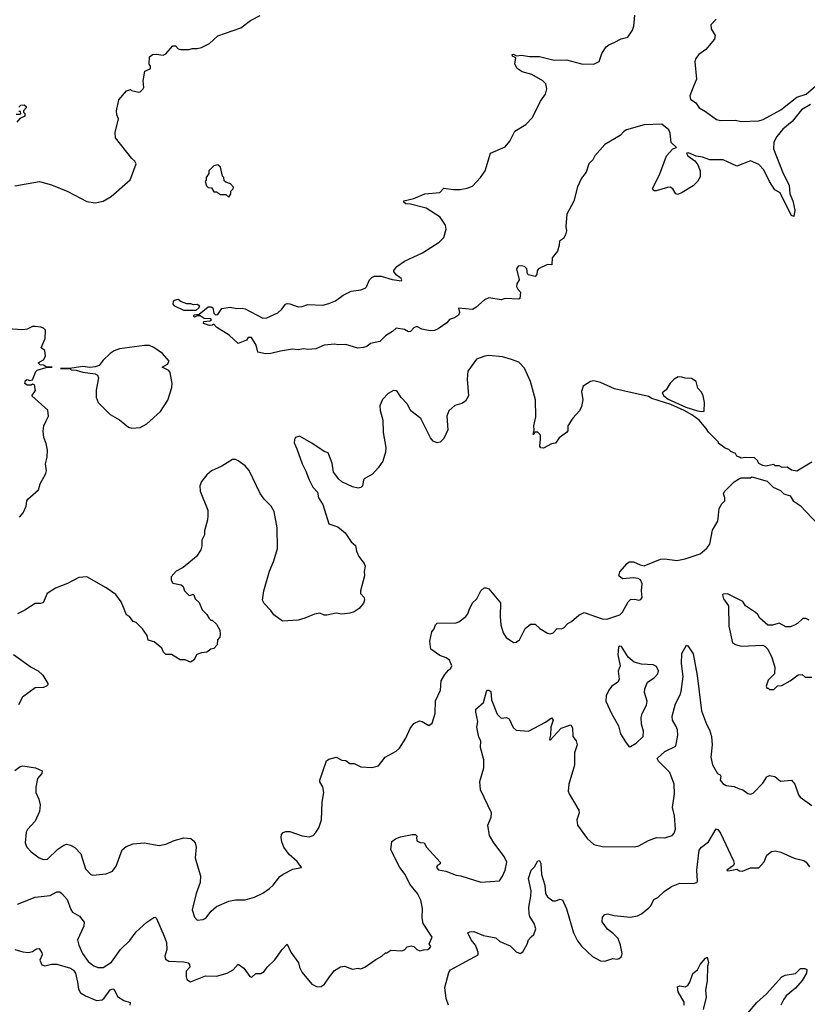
# Model space of a CAD drawing. Extents: x 2220520 to 2384350, y 721165 to 893491.
# Tile 94 of 256: x 2279831 to 2285612, y 777242 to 784462. Entities that reach past the tile are written whole.
import ezdxf

# ---------------------------------------------------------------- set-up
doc = ezdxf.new("R2010")
doc.units = 0

msp = doc.modelspace()

# ---------------------------------------------------------------- linework, layer by layer
at = {"layer": '0CON20XD'}
for points in [[(2279796.1, 783243.9), (2279976.1, 783276.1), (2280065, 783250), (2280185, 783203.3), (2280325, 783128.8), (2280385, 783118.8), (2280445, 783132.5), (2280502.5, 783165), (2280643, 783287), (2280653, 783313), (2280686.7, 783405), (2280677.5, 783425), (2280654.1, 783444.1), (2280534, 783595), (2280531.2, 783635), (2280556.7, 783735), (2280543.6, 783763.6), (2280541.2, 783795), (2280560, 783875), (2280615, 783940), (2280645, 783950), (2280653, 783943), (2280705, 783931.2), (2280716.1, 783933.9), (2280737.5, 783955), (2280742.5, 783965), (2280737.5, 784015), (2280750, 784085), (2280788.3, 784101.7), (2280791.7, 784108.3), (2280791.7, 784121.7), (2280782.5, 784135), (2280785, 784190), (2280805, 784207.5), (2280835, 784210), (2280885, 784202.5), (2280905, 784212.5), (2280955, 784270), (2280975, 784270), (2280995, 784247.5), (2281015, 784242.5), (2281075, 784242.5), (2281098.3, 784251.7), (2281135, 784250), (2281165, 784257.5), (2281223.6, 784286.4), (2281285, 784343.3), (2281455, 784403.3), (2281524.2, 784455.8), (2281595, 784492.5)], [(2281235, 782267.5), (2281185, 782270), (2281155, 782290), (2281135, 782290), (2281115, 782280), (2281110, 782285), (2281111.7, 782298.3), (2281148.3, 782301.7), (2281215, 782357.5), (2281237, 782357), (2281248.8, 782348.8), (2281255, 782310), (2281268.3, 782298.3), (2281285, 782300), (2281315, 782343.3), (2281375, 782353.8), (2281425, 782344.2), (2281465, 782347.5), (2281485, 782342.9), (2281615, 782274), (2281645, 782275.8), (2281725, 782313.3), (2281755, 782340), (2281781.2, 782375), (2281795, 782380.8), (2281815, 782379.2), (2281875, 782357.5), (2281905, 782358), (2281945, 782373.3), (2282055, 782369.2), (2282099.7, 782380.3), (2282148.3, 782401.7), (2282205, 782441.2), (2282265, 782471.2), (2282335, 782481.2), (2282366.1, 782493.9), (2282376.1, 782503.9), (2282398, 782555), (2282415, 782572), (2282435, 782580.8), (2282485, 782580.6), (2282565, 782557.8), (2282633, 782547), (2282636.2, 782555), (2282630, 782565), (2282595, 782592), (2282576.7, 782615), (2282577, 782623), (2282598.3, 782651.7), (2282655, 782691.2), (2282787, 782753), (2282908.8, 782831.2), (2282943.3, 782865), (2282960, 782925), (2282956.7, 782955), (2282917.5, 783015), (2282815, 783080), (2282699.3, 783109.3), (2282665, 783112.5), (2282650, 783125), (2282650, 783135), (2282725, 783151.2), (2282805, 783185.7), (2282913.9, 783196.1), (2282943.9, 783226.1), (2283015, 783216), (2283065, 783217.5), (2283115, 783225.8), (2283155, 783242.5), (2283212.5, 783305), (2283247.5, 783355), (2283286, 783484), (2283395, 783530), (2283427.9, 783572.1), (2283464, 783645), (2283546.3, 783693.7), (2283595, 783746), (2283654.7, 783865.3), (2283691.1, 783915), (2283700, 783955), (2283693, 783993), (2283671.2, 784015), (2283589.8, 784059.8), (2283519.5, 784079.5), (2283483.1, 784105), (2283465.6, 784135), (2283471.7, 784181.7), (2283447.5, 784195), (2283445, 784206.7), (2283455, 784210), (2283477, 784197), (2283515, 784202), (2283573.2, 784193.2), (2283645, 784192.1), (2283753.8, 784166.2), (2283845, 784167.2), (2283955, 784138.2), (2284045, 784135.6), (2284083.5, 784156.5), (2284103.2, 784215), (2284135, 784262.7), (2284155, 784278.5), (2284195, 784295.5), (2284245, 784320.6), (2284295, 784334.3), (2284329.5, 784385), (2284339.5, 784415), (2284345.8, 784495)], [(2284943.5, 784466.5), (2284904.4, 784425), (2284905.6, 784395), (2284935.7, 784345), (2284931.3, 784318.7), (2284867.6, 784242.4), (2284815, 784206.9), (2284790.6, 784175), (2284786.8, 784153.2), (2284799.5, 784025), (2284773.1, 783966.9), (2284748.6, 783905), (2284755, 783878.8), (2284793.5, 783853.5), (2284817.1, 783815), (2284865, 783789.2), (2284945, 783730.8), (2284974.1, 783724.1), (2285085, 783724.4), (2285125, 783716.7), (2285255, 783721.5), (2285288.7, 783731.3), (2285418.2, 783801.8), (2285535, 783894.6), (2285602.8, 783917.2), (2285675, 783977.5)], [(2279825, 783820), (2279840, 783835), (2279865, 783836.7), (2279880, 783825), (2279880, 783815), (2279860, 783795), (2279860, 783785), (2279870, 783775), (2279870, 783755), (2279831.7, 783738.3), (2279809.3, 783710.7)], [(2285635, 783840), (2285569.3, 783800.7), (2285500, 783715), (2285431.7, 783658.3), (2285387.8, 783605), (2285366.9, 783565), (2285363.1, 783515), (2285434.3, 783335), (2285478.3, 783248.3), (2285482.5, 783185), (2285505.8, 783135), (2285521.2, 783065), (2285511.7, 783018.3), (2285495, 783026.7), (2285485, 783043.8), (2285413.6, 783193.6), (2285374.3, 783214.3), (2285335, 783275.8), (2285291.7, 783361.7), (2285255, 783399.2), (2285195, 783426), (2285095, 783387.5), (2284995, 783434), (2284895.8, 783434.2), (2284843.1, 783453.1), (2284795, 783462.2), (2284740, 783485), (2284725, 783482.5), (2284735.4, 783465), (2284786.9, 783426.9), (2284808.2, 783398.2), (2284825.7, 783355), (2284825, 783308.8), (2284805.4, 783275), (2284774.3, 783245), (2284694, 783195), (2284661.2, 783181.2), (2284646.1, 783186.1), (2284625, 783222.5), (2284605, 783233.3), (2284585, 783232.5), (2284503, 783207), (2284485, 783206.7), (2284476, 783225), (2284526.2, 783323.8), (2284578.1, 783465), (2284625, 783515.4), (2284651.2, 783525), (2284612, 783562), (2284605, 783630), (2284595, 783653.3), (2284545, 783695.8), (2284415, 783691.8), (2284285, 783655.6), (2284265, 783642.5), (2284238, 783612), (2284125, 783546), (2284052.5, 783465), (2284037.5, 783435), (2284007.5, 783405), (2283987.5, 783345), (2283955, 783300), (2283925, 783237.5), (2283898.7, 783131.3), (2283846.2, 783035), (2283840, 782945), (2283843.3, 782915), (2283836.7, 782885), (2283823, 782857), (2283793, 782837), (2283791.7, 782808.3), (2283777.5, 782765), (2283740, 782715), (2283737.5, 782665), (2283705, 782667.5), (2283640, 782635), (2283628.3, 782621.7), (2283627, 782593), (2283615, 782580), (2283565, 782590), (2283558.3, 782598.3), (2283553.8, 782635), (2283535, 782652), (2283515, 782658), (2283490, 782655), (2283477.5, 782635), (2283497.5, 782555), (2283480, 782525), (2283476.7, 782505), (2283486.7, 782485), (2283507.5, 782465), (2283503, 782417), (2283495, 782412.5), (2283395, 782416.7), (2283365, 782406.7), (2283275, 782423.3), (2283241.7, 782408.3), (2283179.1, 782350.9), (2283155, 782337.1), (2283052.5, 782347.5), (2283060, 782315), (2283052.5, 782295), (2283022.5, 782275), (2282985.9, 782264.1), (2282965, 782240), (2282902.5, 782195), (2282876.4, 782183.6), (2282845, 782181.2), (2282783.8, 782193.8), (2282745, 782212.5), (2282725, 782202.5), (2282700, 782175), (2282685, 782173.8), (2282655, 782191.2), (2282595, 782200), (2282566.7, 782175), (2282515, 782144), (2282475, 782103.3), (2282405, 782088.8), (2282380, 782065), (2282355, 782057.1), (2282313.3, 782053.3), (2282225, 782080), (2282167, 782077), (2282145, 782083.3), (2282065, 782076), (2282005, 782048.8), (2281945, 782044.3), (2281915, 782049.2), (2281875, 782042), (2281834.3, 782045.7), (2281745, 782032), (2281675, 782014), (2281635, 782011.4), (2281580, 782025), (2281566.2, 782076.2), (2281531.7, 782131.7), (2281508.3, 782131.7), (2281495, 782112.5), (2281435, 782087.5), (2281368.8, 782148.8), (2281277.5, 782205), (2281255, 782230), (2281247, 782223), (2281225, 782220), (2281180, 782235), (2281181.7, 782248.3), (2281227, 782253), (2281238.3, 782261.7), (2281235, 782267.5)], [(2279805, 783770), (2279835, 783770), (2279840, 783775), (2279838.3, 783788.3), (2279825, 783790)], [(2281365, 783160), (2281380, 783185), (2281380, 783205), (2281398.3, 783221.7), (2281400, 783235), (2281378.3, 783258.3), (2281345, 783270), (2281331.7, 783281.7), (2281330, 783305), (2281320, 783315), (2281305, 783380), (2281285, 783397.5), (2281255, 783390), (2281220, 783355), (2281220, 783335), (2281200, 783305), (2281200, 783285), (2281192.5, 783275), (2281202.5, 783245), (2281215, 783232.5), (2281238.3, 783228.3), (2281255, 783200), (2281275, 783200), (2281305, 783180), (2281345, 783180), (2281365, 783160)], [(2281125, 782330), (2281035, 782330), (2280970.5, 782360.5), (2280957.5, 782375), (2280960, 782395), (2280967.5, 782405), (2280993.6, 782413.6), (2281016.4, 782396.4), (2281055, 782380), (2281085, 782380), (2281105, 782372.5), (2281136.4, 782376.4), (2281150, 782365), (2281145, 782350), (2281125, 782330)], [(2279830, 780815), (2279856.2, 780845), (2279880, 780895), (2279883.3, 780935), (2279890, 780945), (2279970, 781015), (2279981.2, 781058.8), (2280023.3, 781135), (2280028.8, 781155), (2280021.2, 781205), (2280033.3, 781255), (2280036.2, 781305), (2280026, 781355), (2280008.1, 781398.1), (2280002.9, 781445), (2280009.2, 781485), (2280025, 781520), (2280043.8, 781555), (2280037.7, 781597.7), (2279920, 781705), (2279946.1, 781743.9), (2279940, 781785), (2279925, 781790), (2279915, 781782.5), (2279885, 781782.5), (2279870, 781795), (2279873.9, 781816.1), (2279885, 781822.5), (2279905, 781816.2), (2279925, 781820), (2279948.8, 781881.2), (2279958.6, 781891.4), (2280025, 781912.5), (2280070, 781915), (2280025, 781917.5), (2280005, 781928.8), (2279982.3, 781932.3), (2279967.5, 781945), (2280005, 781967.5), (2280020, 781995), (2280015.6, 782035.6), (2279990, 782055), (2280017.5, 782125), (2280020, 782185), (2280005, 782200), (2279987, 782207), (2279945, 782213.3), (2279925, 782212.5), (2279885, 782192.5), (2279855, 782187.5), (2279740, 782195)], [(2280655, 781466.7), (2280715, 781472.5), (2280765, 781497.5), (2280865, 781588.8), (2280918.9, 781671.1), (2280947.5, 781765), (2280950.8, 781795), (2280936, 781875), (2280925, 781888.8), (2280877.5, 781915), (2280915, 781936.2), (2280927.7, 781957.7), (2280878.8, 782015), (2280815, 782058), (2280785, 782072), (2280746.1, 782073.9), (2280565, 782048), (2280525, 782033.8), (2280495, 782013.3), (2280444.1, 781965.9), (2280415, 781927.5), (2280385, 781916), (2280345, 781912), (2280295, 781919.2), (2280215, 781906.2), (2280130, 781905), (2280201.7, 781901.7), (2280210, 781895), (2280245, 781892.9), (2280295, 781877.1), (2280384.1, 781864.1), (2280402.5, 781855), (2280410, 781835), (2280393.3, 781745), (2280393.3, 781695), (2280407.5, 781655), (2280440.7, 781620.7), (2280495, 781567.5), (2280565, 781526.7), (2280630, 781475), (2280655, 781466.7)], [(2285645, 781217.5), (2285535, 781152.5), (2285495, 781160), (2285465, 781180), (2285428.3, 781178.3), (2285405, 781190), (2285375, 781190), (2285365, 781200), (2285308.3, 781188.3), (2285285, 781192.5), (2285257, 781207), (2285245, 781230), (2285225, 781250), (2285155, 781252.5), (2285125, 781247.5), (2285113, 781253), (2285095, 781262.5), (2285085, 781280), (2285050, 781295), (2285035, 781310), (2285003, 781323), (2284986.7, 781336.7), (2284960, 781355), (2284960, 781365), (2284887, 781437), (2284870, 781465), (2284817.5, 781525), (2284765, 781564), (2284706.8, 781596.8), (2284609.4, 781639.4), (2284470, 781685), (2284445, 781698.5), (2284195.8, 781755.8), (2284095, 781800.8), (2284045, 781814), (2284020.3, 781809.7), (2283966.4, 781773.6), (2283954, 781735), (2283963.8, 781675), (2283953.8, 781625), (2283939.2, 781595), (2283890.7, 781539.3), (2283853.8, 781485), (2283853.2, 781446.8), (2283845.5, 781434.5), (2283790, 781395), (2283762.5, 781357.5), (2283735, 781351.2), (2283675, 781320), (2283655, 781322.5), (2283647.5, 781335), (2283653.8, 781385), (2283653.3, 781415), (2283635, 781437.5), (2283612.5, 781437.5), (2283605, 781420), (2283600, 781420), (2283607.5, 781455), (2283604.5, 781485), (2283619.3, 781550.7), (2283616.8, 781675), (2283579.9, 781809.9), (2283535, 781906.7), (2283495, 781950), (2283440.9, 781970.9), (2283375, 781990), (2283275, 782000), (2283244.2, 781995.8), (2283185, 781972.5), (2283119.2, 781885), (2283114.5, 781825), (2283125, 781703.3), (2283104, 781665), (2283075, 781647.8), (2283025, 781632.9), (2282981.4, 781595), (2282965.8, 781555), (2282974.2, 781455), (2282945, 781390), (2282916.2, 781363.8), (2282895, 781358.8), (2282865, 781371.2), (2282847.1, 781397.1), (2282775, 781536.7), (2282701.2, 781595), (2282674.4, 781644.4), (2282632.1, 781692.1), (2282605, 781733.8), (2282595, 781741.2), (2282575, 781742), (2282535, 781720), (2282495, 781676.2), (2282475, 781630), (2282475.8, 781595.8), (2282496, 781525), (2282500, 781435), (2282518, 781325), (2282515, 781290), (2282496, 781225), (2282463.3, 781175), (2282421.7, 781128.3), (2282360, 781095), (2282353.3, 781085), (2282347.5, 781045), (2282335, 781032.5), (2282315, 781027.5), (2282275, 781037.5), (2282195, 781072.5), (2282173.6, 781093.6), (2282133.8, 781143.8), (2282125, 781210), (2282096.1, 781286.1), (2282065, 781296.2), (2281975, 781356.7), (2281885, 781407.5), (2281855, 781397.5), (2281847, 781383), (2281845, 781360), (2281866.2, 781315), (2281904.2, 781205), (2281931.7, 781151.7), (2281955, 781087.5), (2281983.3, 781035), (2282017.7, 780997.7), (2282023.3, 780955), (2282055.8, 780905.8), (2282100, 780765), (2282165, 780742.5), (2282219.3, 780699.3), (2282263.6, 780633.6), (2282295, 780607.5), (2282302.5, 780565), (2282320, 780525), (2282360, 780475), (2282367.5, 780455), (2282360, 780415), (2282362.5, 780385), (2282332.5, 780275), (2282332.5, 780255), (2282360, 780225), (2282362.5, 780205), (2282355, 780182.5), (2282322.5, 780145), (2282285, 780120), (2282255, 780110), (2282195, 780103.8), (2282155, 780110), (2282085, 780096.2), (2282065, 780096.7), (2282035, 780110), (2281995, 780102.5), (2281925, 780072.5), (2281875, 780060), (2281760.7, 780050.7), (2281697, 780097), (2281675, 780130), (2281625, 780180), (2281612.5, 780205), (2281623.3, 780275), (2281665, 780417.5), (2281697.5, 780495), (2281722.5, 780585), (2281720, 780735), (2281700, 780855), (2281676.7, 780895), (2281625, 780946.7), (2281595, 780988.8), (2281515, 781155.4), (2281485, 781190.4), (2281435, 781227.8), (2281415, 781236.9), (2281392.7, 781237.3), (2281315, 781188.8), (2281240, 781155), (2281204, 781125), (2281166.7, 781075), (2281153.3, 781045), (2281156.7, 781005), (2281212.5, 780865), (2281212.5, 780825), (2281210, 780795), (2281187.5, 780715), (2281186.7, 780685), (2281167.5, 780645), (2281167.5, 780605), (2281160, 780575), (2281130, 780525), (2281030, 780445), (2280980.7, 780419.3), (2280943, 780377), (2280943, 780353), (2280955, 780330), (2281017, 780317), (2281030, 780305), (2281040, 780275), (2281075, 780240), (2281087, 780243), (2281105, 780250), (2281110, 780245), (2281120, 780215), (2281148.3, 780188.3), (2281170, 780135), (2281205, 780100), (2281221.7, 780071.7), (2281235, 780060), (2281245, 780060), (2281275, 780030), (2281300, 779985), (2281302.5, 779955), (2281300, 779935), (2281282.5, 779915), (2281281.7, 779878.3), (2281255, 779850), (2281235, 779846.7), (2281205, 779823.3), (2281165, 779818.8), (2281132.5, 779807.5), (2281110, 779765), (2281085, 779750), (2281045, 779767.5), (2281008.3, 779768.3), (2280945, 779807.5), (2280905, 779807.5), (2280887.5, 779825), (2280875, 779852.5), (2280819.3, 779899.3), (2280775, 779912.5), (2280767, 779947), (2280732.5, 779995), (2280685, 780042.5), (2280665, 780050), (2280637.5, 780085), (2280615, 780097.5), (2280575, 780192.5), (2280535.9, 780245.9), (2280465, 780296.7), (2280325, 780376.7), (2280265, 780372.5), (2280181.7, 780328.3), (2280095, 780293.8), (2280033.8, 780255), (2280003.6, 780186.4), (2279985, 780180), (2279945, 780180), (2279868.3, 780131.7), (2279814, 780106)], [(2284835, 781588.8), (2284855, 781592.5), (2284857.5, 781655), (2284847.5, 781705), (2284835, 781730), (2284809.3, 781759.3), (2284795, 781810), (2284761.7, 781831.7), (2284715, 781832.5), (2284691.7, 781841.7), (2284665, 781842.5), (2284633.6, 781826.4), (2284605, 781797.5), (2284575, 781747.5), (2284547.5, 781725), (2284558.8, 781705), (2284590.3, 781680.3), (2284720.9, 781620.9), (2284805, 781594), (2284835, 781588.8)], [(2282005, 778502), (2282025.7, 778535), (2282045.5, 778594.5), (2282050, 778725), (2282064, 778795), (2282055.8, 778835.8), (2282034.1, 778874.1), (2282034, 778885), (2282082.7, 779027.3), (2282099.5, 779040.5), (2282155, 779053.8), (2282195, 779033.3), (2282225, 779030), (2282255, 779006.7), (2282285, 779006.7), (2282333.9, 778983.9), (2282415, 778977.5), (2282465, 778991.2), (2282514.2, 779055), (2282595, 779099.2), (2282619.3, 779120.7), (2282666.4, 779193.6), (2282697.5, 779265), (2282725, 779301.2), (2282765, 779320), (2282785, 779316.7), (2282835, 779287.5), (2282857.3, 779302.7), (2282880.8, 779375), (2282882.1, 779467.9), (2282919.4, 779545), (2282925.6, 779615), (2282950.5, 779659.5), (2282978.2, 779691.8), (2282995, 779706.7), (2283002, 779725), (2282985.5, 779765.5), (2282961.7, 779781.7), (2282915, 779798.8), (2282848.8, 779845), (2282841.9, 779905), (2282855, 779972.5), (2282873.3, 779995), (2282882.5, 780025), (2282894.1, 780035.9), (2283035, 780040), (2283055, 780046.7), (2283106.7, 780085), (2283121.2, 780105), (2283128.8, 780135), (2283153.8, 780185), (2283186.7, 780215), (2283216.7, 780275), (2283240, 780295), (2283255, 780296.7), (2283275, 780287.5), (2283360, 780185), (2283356.7, 780085), (2283361.2, 780025), (2283379.2, 779965), (2283401.3, 779931.3), (2283454.2, 779894.2), (2283475, 779898), (2283500, 779915), (2283541.2, 779998.8), (2283581.2, 780028.8), (2283615, 780030), (2283647.7, 779997.7), (2283705, 779963.3), (2283725, 779958.8), (2283747.5, 779965), (2283775, 779996.7), (2283805, 779996.2), (2283825, 780003.3), (2283853.3, 780035), (2283881.7, 780048.3), (2283935, 780095.8), (2283975, 780114.2), (2284105, 780068), (2284140, 780065), (2284235, 780097.5), (2284255, 780117.5), (2284296.4, 780193.6), (2284315, 780210), (2284345, 780213.8), (2284375, 780206.7), (2284390.7, 780209.3), (2284400, 780225), (2284393.8, 780275), (2284398.8, 780325), (2284386.7, 780355), (2284370, 780365), (2284335, 780368.8), (2284255, 780361.2), (2284227.5, 780385), (2284236.4, 780413.6), (2284288.8, 780475), (2284305, 780486), (2284335, 780487.1), (2284385, 780464.2), (2284415, 780458), (2284535, 780505.8), (2284565, 780508), (2284655, 780497.5), (2284715, 780508), (2284825, 780544.2), (2284875, 780587.5), (2284897.1, 780615), (2284915, 780720), (2284953.8, 780785), (2284960.7, 780829.3), (2284965, 780877.5), (2284985, 780912.5), (2285007, 780933), (2285007.5, 780955), (2284996.7, 780985), (2285005, 781002.5), (2285075, 781072.5), (2285106.4, 781093.6), (2285125, 781102.5), (2285195, 781102.5), (2285205, 781110), (2285317, 781077), (2285360, 781035), (2285415, 781010), (2285440, 780985), (2285485, 780970), (2285507.5, 780935), (2285559.3, 780899.3), (2285690.7, 780760.7)], [(2285625, 780060), (2285601.7, 780071.7), (2285578.3, 780071.7), (2285540, 780035), (2285517, 780023), (2285485, 780010), (2285455, 780010), (2285405, 780037.5), (2285355, 780022.5), (2285323, 780023), (2285263.6, 780073.6), (2285249.3, 780099.3), (2285232.5, 780115), (2285157.5, 780165), (2285137.5, 780195), (2285025, 780252.5), (2284995, 780250), (2284990, 780245), (2284997.5, 780215), (2285033, 780163), (2285036.2, 780015), (2285063.6, 779893.6), (2285085, 779880), (2285125, 779868.8), (2285285, 779876.2), (2285303.3, 779865), (2285321.2, 779845), (2285351.2, 779785), (2285372.5, 779715), (2285370, 779665), (2285325, 779620), (2285310, 779575), (2285315, 779560), (2285325, 779560), (2285335, 779550), (2285365, 779550)], [(2282105, 777442.5), (2282140.7, 777489.3), (2282185, 777517.5), (2282215, 777522.5), (2282275, 777500), (2282315, 777507.5), (2282335, 777502.5), (2282365, 777513.3), (2282445, 777571.2), (2282490, 777595), (2282515, 777620), (2282525, 777620), (2282555, 777640), (2282636.4, 777633.6), (2282655, 777642.5), (2282675, 777663.3), (2282705, 777670), (2282725, 777666.2), (2282745, 777643.3), (2282767, 777633), (2282795, 777642.5), (2282827, 777643), (2282842.5, 777655), (2282847.5, 777665), (2282837.5, 777685), (2282858.8, 777735), (2282791.4, 777835), (2282785.5, 777875.5), (2282787.5, 777945), (2282775.6, 778005), (2282750.6, 778055), (2282693.8, 778123.8), (2282660.8, 778195), (2282620, 778245), (2282554.4, 778375), (2282562.5, 778435), (2282590, 778455), (2282625, 778470), (2282711.7, 778488.3), (2282736.1, 778486.1), (2282747.5, 778475), (2282742.5, 778465), (2282745, 778440), (2282769.3, 778429.3), (2282800, 778425), (2282817.5, 778395), (2282916.2, 778285), (2282918.3, 778271.7), (2282895, 778257.5), (2282889.4, 778245), (2282905, 778227.1), (2282959.3, 778219.3), (2283035, 778190), (2283070, 778185), (2283215, 778136.7), (2283351.7, 778148.3), (2283375, 778182.5), (2283393.8, 778225), (2283405.8, 778285), (2283385.7, 778325), (2283310, 778425), (2283280.3, 778480.3), (2283267.8, 778555), (2283291.4, 778615), (2283294.2, 778645), (2283212.9, 778815), (2283209.2, 778875), (2283236.7, 778975), (2283238.1, 779035), (2283213.5, 779125), (2283216.2, 779175), (2283201.2, 779201.2), (2283195.5, 779225.5), (2283185.7, 779275), (2283194, 779315), (2283178, 779385), (2283180, 779405), (2283235, 779456.2), (2283256.2, 779535), (2283265, 779546.7), (2283275, 779546.7), (2283288.8, 779535), (2283294.4, 779475), (2283335, 779370), (2283365, 779341.2), (2283405, 779346.2), (2283423.3, 779335), (2283452.7, 779272.7), (2283475, 779253.3), (2283565, 779243.8), (2283689.1, 779310.9), (2283735, 779342.5), (2283746.2, 779325), (2283730, 779275), (2283727.5, 779215), (2283720, 779185), (2283725, 779180), (2283805, 779266.2), (2283875, 779292.5), (2283888.3, 779268.3), (2283890, 779205), (2283916, 779175), (2283922, 779145), (2283903.8, 779085), (2283904, 778995), (2283862, 778855), (2283856.7, 778805), (2283863.8, 778785), (2283934, 778665), (2283936.2, 778645), (2283921.2, 778595), (2283926.2, 778555), (2283995, 778457.5), (2284045, 778413.8), (2284105, 778398.8), (2284343.6, 778396.4), (2284375.8, 778404.2), (2284445.8, 778444.2), (2284505, 778466.2), (2284565, 778462), (2284619.7, 778480.3), (2284635, 778496.2), (2284643.6, 778526.4), (2284637.3, 778625), (2284623.1, 778685), (2284637.8, 778785), (2284635.4, 778855.4), (2284602.7, 778942.7), (2284520, 779025), (2284510, 779045), (2284566.2, 779095), (2284646.1, 779135), (2284662, 779215), (2284659.6, 779255), (2284648, 779278), (2284621.4, 779325), (2284620.6, 779355), (2284644.4, 779445), (2284678.6, 779511.4), (2284684.7, 779535.3), (2284699.6, 779645), (2284688.3, 779741.7), (2284691.1, 779815), (2284725, 779876.7), (2284735, 779870), (2284775, 779812.5), (2284803.4, 779653.4), (2284834.6, 779395), (2284871.1, 779295), (2284893.1, 779255), (2284907.8, 779205), (2284914.5, 779145), (2284903.5, 779055), (2284915, 778997.5), (2284952.5, 778935), (2284972.5, 778925), (2284977.5, 778915), (2284972.5, 778885), (2284990.5, 778860.5), (2285015, 778846.7), (2285075, 778838), (2285107.5, 778825), (2285137.5, 778815), (2285175, 778787.5), (2285195, 778783.8), (2285215, 778790), (2285285.3, 778864.7), (2285315, 778909.2), (2285335, 778919.4), (2285372.4, 778912.4), (2285415, 778877.5), (2285495, 778885.8), (2285520, 778855), (2285548, 778778), (2285560.2, 778760.2), (2285645, 778700)], [(2284305, 779130), (2284315, 779132.5), (2284355, 779156.2), (2284405.8, 779205), (2284409.2, 779245), (2284394.3, 779295), (2284391.4, 779345), (2284400, 779375), (2284430.8, 779435), (2284437.1, 779465), (2284417.3, 779527.3), (2284418.1, 779555), (2284439.2, 779605), (2284487.1, 779635), (2284515.6, 779665), (2284518.3, 779688.3), (2284505, 779720), (2284481.5, 779731.5), (2284395, 779736.1), (2284341.9, 779751.9), (2284297.5, 779787.5), (2284247.5, 779865), (2284235, 779867.5), (2284225, 779860), (2284220, 779805), (2284239.4, 779725), (2284224.5, 779685), (2284231.2, 779625), (2284220, 779605), (2284175, 779572.9), (2284154.5, 779545), (2284135.6, 779505), (2284134.2, 779465), (2284174.2, 779375), (2284226, 779285), (2284240.8, 779225), (2284277.7, 779167.7), (2284305, 779130)], [(2279785, 779806.7), (2279915, 779713.3), (2279967.3, 779687.3), (2280000, 779655), (2280037.5, 779595), (2280037.5, 779585), (2280027.5, 779575), (2280005, 779566.2), (2279945, 779563.8), (2279851.2, 779495), (2279822.1, 779437.9)], [(2285365, 779550), (2285391.7, 779578.3), (2285425, 779580), (2285485, 779613.3), (2285545, 779657.5), (2285575, 779660), (2285595, 779640), (2285645, 779640)], [(2279795, 778956.7), (2279835, 778986.7), (2279855, 778990), (2279946.1, 778976.1), (2279996.7, 778955), (2279993.3, 778935), (2279962.7, 778897.3), (2279950, 778835), (2279948.6, 778795), (2279972.5, 778745), (2279980.8, 778705), (2279976, 778655), (2279943.8, 778585), (2279888, 778525), (2279880, 778505), (2279871.2, 778425), (2279883.8, 778395), (2279915, 778358.8), (2279975, 778315.8), (2280005, 778304.2), (2280035, 778305.7), (2280110.4, 778379.6), (2280155, 778409.5), (2280175, 778416.2), (2280205, 778407.9), (2280235, 778390.8), (2280281.1, 778345), (2280314.4, 778235), (2280353.8, 778195), (2280367.9, 778187.9), (2280465, 778199.2), (2280511.7, 778218.3), (2280539.2, 778255), (2280584, 778375), (2280611.7, 778398.3), (2280632.7, 778407.3), (2280665, 778418.8), (2280745, 778426.2), (2280855, 778406.7), (2280905, 778416.2), (2280965, 778442.5), (2281035, 778462.9), (2281086.6, 778456.6), (2281105, 778443.8), (2281118, 778425), (2281125.8, 778395), (2281119.4, 778315), (2281140.5, 778240.5), (2281157.1, 778185), (2281155.8, 778135.8), (2281125.8, 778055), (2281096.2, 777935), (2281115, 777880), (2281135, 777860), (2281177, 777863), (2281196.4, 777873.6), (2281235.8, 777924.2), (2281275, 777958.8), (2281365, 777998), (2281415, 778008), (2281485, 778008), (2281555, 778028), (2281615, 778056), (2281665, 778091.2), (2281691.2, 778115), (2281741.7, 778178.3), (2281765, 778196.2), (2281835, 778233.8), (2281900, 778245), (2281868.7, 778288.7), (2281809.9, 778339.9), (2281769.7, 778395), (2281754.3, 778434.3), (2281750.7, 778465), (2281753.4, 778486.6), (2281765, 778500.8), (2281785, 778510), (2281815, 778510), (2281905, 778477.1), (2281955, 778469.2), (2281985, 778480), (2282005, 778502)], [(2282977.5, 777235), (2282961.4, 777285), (2282950.6, 777365), (2282980, 777475), (2282994.2, 777495), (2283195.8, 777605), (2283197.1, 777625), (2283176.6, 777676.6), (2283145.6, 777715), (2283120, 777765), (2283135.8, 777774.2), (2283165, 777775.6), (2283235, 777746.5), (2283325, 777728.6), (2283355, 777702.9), (2283429.7, 777669.7), (2283475, 777626), (2283505, 777613.8), (2283523.6, 777626.4), (2283555, 777682.5), (2283566, 777715), (2283584.4, 777735.6), (2283605.5, 777754.5), (2283619.5, 777795), (2283607.7, 777835), (2283575.5, 777885), (2283570, 777905), (2283568.2, 777955), (2283583.2, 778035), (2283584.6, 778075), (2283564.6, 778165), (2283585.8, 778225), (2283610.6, 778249.4), (2283635, 778293.3), (2283645, 778297.5), (2283655.8, 778275), (2283661.4, 778195), (2283686.2, 778116.2), (2283689.2, 778055), (2283705, 778030), (2283745, 778001.2), (2283765, 778000), (2283795, 778013.3), (2283815, 778007.5), (2283845, 777942.5), (2283895.7, 777765), (2283925, 777706.2), (2283955, 777668.8), (2284035, 777593.3), (2284095, 777560), (2284125, 777557.5), (2284185, 777577.5), (2284215, 777572.5), (2284231.7, 777578.3), (2284247, 777593), (2284252.5, 777615), (2284241.2, 777675), (2284224.1, 777724.1), (2284189.5, 777759.5), (2284145, 777792.5), (2284107, 777847), (2284108.7, 777881.3), (2284125, 777901.4), (2284145, 777904.2), (2284195, 777892.9), (2284315, 777882), (2284365, 777890.8), (2284394.3, 777905.7), (2284449.5, 777950.5), (2284463.3, 777965), (2284485, 778010), (2284515.6, 778024.4), (2284560.9, 778069.1), (2284615, 778105.8), (2284675, 778131.2), (2284775, 778128.6), (2284800, 778135), (2284806.2, 778145), (2284800, 778225), (2284818.3, 778371.7), (2284836.1, 778393.9), (2284885.8, 778434.2), (2284941.7, 778528.3), (2284955, 778523.8), (2284975, 778497.5), (2285070.8, 778295), (2285074.3, 778275), (2285069.1, 778260.8), (2285020.8, 778225), (2285025, 778220), (2285045, 778223.3), (2285093.9, 778233.9), (2285115, 778221.2), (2285135, 778218.8), (2285195, 778243.8), (2285255, 778243.3), (2285295, 778287.5), (2285315, 778336.7), (2285348.3, 778361.7), (2285375, 778366.7), (2285417.6, 778357.6), (2285515, 778312.9), (2285585, 778297.5), (2285603.3, 778285), (2285628.8, 778248.8)], [(2279815.8, 777975.8), (2279945, 778027.1), (2280055, 778040), (2280105, 778067.1), (2280125, 778066), (2280140, 778055), (2280180.3, 778010.3), (2280206.4, 777936.4), (2280218.7, 777918.7), (2280269.3, 777889.3), (2280304.2, 777845), (2280302.5, 777815), (2280255.7, 777715), (2280264.2, 777675), (2280292.2, 777615), (2280335, 777555.6), (2280375, 777524.4), (2280405, 777510.6), (2280445, 777512.7), (2280505, 777551.8), (2280570.5, 777645), (2280640.2, 777709.8), (2280685.6, 777774.4), (2280765, 777844), (2280815, 777878), (2280825, 777880), (2280835, 777870), (2280890.8, 777740.8), (2280908.8, 777695), (2280910.5, 777645), (2280896.7, 777595), (2280902.4, 777572.4), (2280925, 777558), (2281036.7, 777553.3), (2281067.3, 777545), (2281077.3, 777535), (2281080.6, 777515), (2281054.2, 777485), (2281052.3, 777442.3), (2281057.5, 777425), (2281085, 777407.5), (2281195, 777450), (2281275, 777448.5), (2281355, 777470.9), (2281397.5, 777495), (2281435, 777536.2), (2281477.1, 777507.1), (2281521.2, 777445), (2281535, 777440), (2281565, 777467.5), (2281601.7, 777468.3), (2281625, 777482.5), (2281647.5, 777515), (2281705, 777567.5), (2281758.8, 777645), (2281795, 777682.5), (2281821.9, 777625), (2281877.5, 777545), (2281883.6, 777513.6), (2281903.3, 777475), (2281975, 777390), (2282015, 777370), (2282045, 777372.5), (2282069.3, 777390.7), (2282105, 777442.5)], [(2279795, 777643.8), (2279855, 777626), (2279895, 777622.9), (2279925, 777630), (2279955, 777648.8), (2279975, 777650), (2279995, 777620), (2279995.6, 777605), (2279979.4, 777565), (2279995, 777532.5), (2280015, 777523.3), (2280064.3, 777535.7), (2280105, 777536.4), (2280205, 777505.8), (2280225, 777492.2), (2280240.9, 777470.9), (2280255.4, 777405.4), (2280262.2, 777352.2), (2280276.4, 777326.4), (2280315, 777302.9), (2280395, 777270.8), (2280435.5, 777274.5), (2280452.4, 777287.6), (2280495, 777347.1), (2280515, 777355.8), (2280525, 777351.2), (2280548.3, 777298.3), (2280595, 777270.6), (2280643.3, 777255), (2280638.6, 777235)], [(2284708.4, 777235), (2284707.7, 777257.7), (2284664.6, 777334.6), (2284658.8, 777371.2), (2284675, 777377.5), (2284715, 777369.4), (2284735, 777379.2), (2284750, 777405), (2284771.1, 777468.9), (2284805, 777494.3), (2284825.4, 777534.6), (2284865, 777581.2), (2284877.5, 777587.5), (2284885.5, 777545), (2284879.1, 777520.9), (2284876.2, 777415), (2284864.6, 777345.4), (2284868.7, 777295), (2284846.9, 777203.1)], [(2285175, 777176.7), (2285242, 777255), (2285311.2, 777318.8), (2285425, 777443.8), (2285450, 777455), (2285525, 777468), (2285562.5, 777505), (2285594, 777504), (2285607.3, 777497.3), (2285605, 777471.2), (2285575, 777415.7), (2285525, 777361.4), (2285457.1, 777302.9), (2285440.3, 777279.7), (2285416.2, 777235)]]:
    msp.add_lwpolyline(points, dxfattribs=at)

doc.saveas('drawing.dxf')
